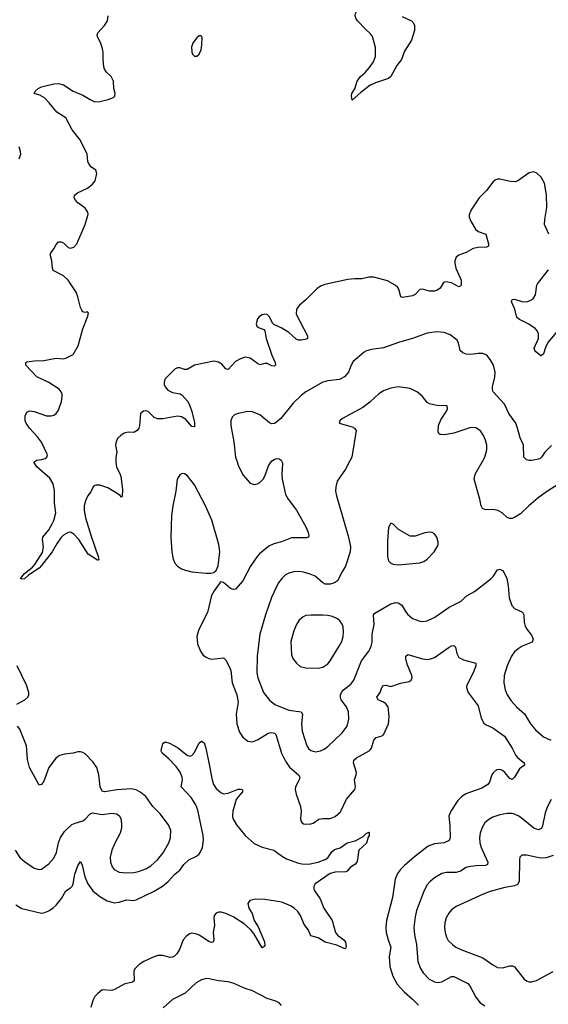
# Model space of a CAD drawing. Header units: inches. Extents: x 1649826 to 1814874, y 507393 to 641959.
# Tile 36 of 131: x 1687110 to 1691469, y 605517 to 613638. Entities that reach past the tile are written whole.
import ezdxf

# ---------------------------------------------------------------- set-up
doc = ezdxf.new("R2010")
doc.units = ezdxf.units.IN
doc.header["$MEASUREMENT"] = 0
for name, color, linetype in [('B6680', 7, 'Continuous'), ('B6681', 7, 'Continuous'), ('B6690', 7, 'Continuous'), ('B6691', 7, 'Continuous')]:
    doc.layers.add(name, color=color, linetype=linetype)

msp = doc.modelspace()

# ---------------------------------------------------------------- linework, layer by layer
at = {"layer": 'B6680', "color": 6}
for points, elevation in [([(1687903, 610000), (1687903, 609990), (1687908.9, 609948.9), (1687936.3, 609896.3), (1687944.3, 609870), (1687957.2, 609762.8), (1687954.9, 609705.1), (1687950, 609701.2), (1687936.2, 609716.2), (1687837.4, 609777.4), (1687770, 609799), (1687739.9, 609800.1), (1687730, 609797.5), (1687715.4, 609784.6), (1687695.1, 609744.9), (1687670, 609708.7), (1687651.7, 609670), (1687642.7, 609630), (1687642, 609590), (1687651.8, 609530), (1687698.4, 609378.4), (1687758, 609210), (1687763, 609190), (1687758.3, 609181.7), (1687750, 609179.6), (1687673.3, 609230), (1687598.3, 609350), (1687556.2, 609396.2), (1687530, 609410.5), (1687510, 609408.7), (1687471.9, 609388.1), (1687450, 609364.3), (1687418, 609322), (1687378.8, 609250), (1687290, 609135.3), (1687270, 609115.5), (1687183.5, 609056.5), (1687150, 609028), (1687124.4, 609024.4), (1687117.2, 609030), (1687148.7, 609070), (1687216, 609124), (1687234.8, 609145.2), (1687297.2, 609242.8), (1687307.3, 609290), (1687297.7, 609350), (1687301.1, 609370), (1687349.4, 609430.6), (1687378.8, 609481.2), (1687391.1, 609508.9), (1687406.7, 609570), (1687396.5, 609650), (1687395.9, 609755.9), (1687385, 609810), (1687357.3, 609857.3), (1687252, 609950), (1687225.1, 609990), (1687242.4, 610000)], 500), ([(1689269.5, 610000), (1689275.1, 609990), (1689276.4, 609976.4), (1689270.7, 609890), (1689273.3, 609850), (1689302.7, 609722.7), (1689323.4, 609683.4), (1689392, 609592), (1689471.7, 609450), (1689489.6, 609410), (1689495.2, 609384.8), (1689492.1, 609370), (1689475.1, 609364.9), (1689350, 609364.5), (1689267.9, 609332.1), (1689204.4, 609315.6), (1689164.5, 609295.5), (1689088.3, 609231.7), (1689069, 609210), (1689013.2, 609130), (1688950, 609011.4), (1688890, 608940.8), (1688870, 608937.4), (1688847.9, 608947.9), (1688790, 608997.2), (1688770, 609002), (1688763.1, 608996.9), (1688712.9, 608927.1), (1688692, 608888), (1688658.2, 608750), (1688586.7, 608610), (1688571.5, 608550), (1688574.7, 608490), (1688599.3, 608430), (1688621, 608401), (1688642.4, 608382.4), (1688668.7, 608368.7), (1688690, 608364.3), (1688790, 608375.8), (1688810, 608355.2), (1688839.1, 608299.1), (1688850, 608270), (1688860.5, 608170), (1688900.7, 608070), (1688911, 608010), (1688895.9, 607910), (1688899.1, 607830), (1688922.6, 607762.6), (1688950, 607719.7), (1688990, 607689), (1689030, 607683.4), (1689070, 607697.5), (1689150, 607747.9), (1689170, 607756.1), (1689190, 607759.2), (1689210, 607755), (1689222.8, 607742.8), (1689269.8, 607590), (1689301.8, 607521.8), (1689334.2, 607474.2), (1689407.9, 607410), (1689418.7, 607390), (1689415.2, 607370), (1689384.4, 607310), (1689381, 607290), (1689388.2, 607250), (1689424.6, 607150), (1689430.1, 607109.9), (1689424.5, 607050), (1689428.5, 607030), (1689437.3, 607017.3), (1689450, 607006.5), (1689470, 607002.1), (1689510, 607005.2), (1689530, 607012.4), (1689576.9, 607043.1), (1689610, 607049), (1689670, 607050.6), (1689710, 607065.9), (1689754, 607106), (1689804.8, 607210), (1689872.7, 607290), (1689879, 607310), (1689870.3, 607370), (1689885.2, 607410), (1689886.3, 607430), (1689862.1, 607510), (1689864.7, 607530), (1689885.7, 607550), (1689992.8, 607607.2), (1690000, 607617.1)], 600), ([(1688899.4, 610000), (1688910, 609964.8), (1688950, 609885.7), (1689010, 609816.1), (1689043.7, 609803.7), (1689070, 609809), (1689090, 609821.4), (1689116.2, 609850), (1689130, 609874.2), (1689162.5, 609957.5), (1689190, 609999.2), (1689191.2, 610000)], 600), ([(1689832.6, 610000), (1689797.6, 609930), (1689726.7, 609833.3), (1689715.4, 609784.6), (1689714.5, 609750), (1689721, 609710), (1689820.4, 609370), (1689836.2, 609290), (1689834.1, 609250), (1689797.2, 609130), (1689771, 609089), (1689730.4, 609009.6), (1689706, 608994), (1689670, 608982.4), (1689630, 608983.7), (1689610, 608994.8), (1689547.3, 609047.3), (1689505.6, 609065.6), (1689450, 609082), (1689410, 609086.4), (1689370, 609084.3), (1689330, 609074.1), (1689301.7, 609058.3), (1689271.5, 609028.5), (1689242.3, 608990), (1689186.8, 608873.2), (1689135.5, 608730), (1689088.7, 608570), (1689068.1, 608390), (1689065.6, 608250), (1689073.3, 608210), (1689121.3, 608090), (1689170, 608027.2), (1689214.4, 607990), (1689330, 607944.6), (1689430, 607929.7), (1689443.1, 607910), (1689434.5, 607830), (1689438.3, 607770), (1689476.1, 607650), (1689490, 607626.4), (1689510.1, 607610), (1689550, 607600.7), (1689590, 607606.9), (1689619.4, 607620.6), (1689650, 607643.2), (1689770, 607756.5), (1689810, 607811.8), (1689825.1, 607870), (1689819.8, 607930), (1689803.9, 607970), (1689761.6, 608030), (1689755.3, 608050), (1689756.1, 608070), (1689764.6, 608090), (1689780.5, 608110), (1689841.3, 608158.7), (1689865.5, 608190), (1689926.9, 608350), (1689988.2, 608430), (1690000, 608452.5)], 700), ([(1687086.8, 607993.2), (1687152.7, 608027.3), (1687177.1, 608050), (1687184.8, 608070), (1687184.2, 608090), (1687165.9, 608150), (1687090, 608309.8)], 600), ([(1687071.4, 606790), (1687110, 606729.2), (1687150, 606694.9), (1687230, 606640.9), (1687269.5, 606629.5), (1687290, 606633), (1687350, 606676.3), (1687390, 606723.1), (1687413.4, 606770), (1687428.5, 606850), (1687445.5, 606894.5), (1687478.6, 606941.4), (1687540.4, 606999.6), (1687567.2, 607012.8), (1687630, 607030.4), (1687650, 607045.5), (1687690, 607088.6), (1687710, 607096.1), (1687790, 607083.3), (1687870, 607092.7), (1687908.3, 607088.3), (1687930, 607073.8), (1687942.9, 607050), (1687950.1, 607010), (1687947.9, 606970), (1687937, 606930), (1687893.3, 606846.7), (1687870.6, 606790), (1687857.1, 606730), (1687859.1, 606690), (1687872.2, 606652.2), (1687890, 606629.1), (1687930, 606608.6), (1687990, 606600.6), (1688050, 606603.2), (1688090, 606611.7), (1688150, 606634.4), (1688190, 606658.7), (1688245.1, 606710), (1688291.9, 606768.1), (1688339.3, 606850), (1688354, 606890), (1688355.6, 606950), (1688337.1, 606997.1), (1688267.2, 607087.2), (1688208.8, 607150), (1688150, 607231), (1688110, 607263.2), (1688070, 607286), (1688030, 607295), (1687914.4, 607285.6), (1687810, 607269), (1687790, 607275), (1687773.5, 607310), (1687761.3, 607410), (1687746, 607470), (1687714.5, 607514.5), (1687650, 607582), (1687630, 607595), (1687610, 607600.6), (1687590, 607599.1), (1687550, 607589.9), (1687478.1, 607581.9), (1687442, 607570), (1687410, 607550.7), (1687348.9, 607470), (1687310, 607357.6), (1687290, 607329.8), (1687270, 607324.7), (1687190.2, 607470.2), (1687175.3, 607535.3), (1687165.7, 607650), (1687110, 607787.2), (1687092.1, 607812.1)], 600), ([(1687077.8, 606337.8), (1687128.5, 606308.5), (1687290, 606269.6), (1687310, 606271.9), (1687350, 606288.4), (1687386.9, 606313.1), (1687410, 606335.9), (1687455.5, 606390), (1687490, 606452.3), (1687530, 606477.9), (1687544.6, 606495.4), (1687551.2, 606510), (1687565.8, 606590), (1687590, 606660.9), (1687610, 606694.7), (1687624.9, 606664.9), (1687647.8, 606567.8), (1687672, 606512), (1687714.1, 606454.1), (1687770, 606405.6), (1687830, 606371.7), (1687890, 606355.1), (1687930, 606358.8), (1687990, 606378.7), (1688050, 606374.6), (1688070, 606378.2), (1688219.9, 606450), (1688286.9, 606493.1), (1688332.9, 606530), (1688389.9, 606590), (1688430, 606624.1), (1688464.3, 606670), (1688503.4, 606710), (1688562.4, 606737.6), (1688585.6, 606754.4), (1688598.4, 606770), (1688616.6, 606810), (1688626.5, 606873.5), (1688623.3, 606910), (1688579.7, 607119.7), (1688563.1, 607163.1), (1688524.4, 607224.4), (1688440.9, 607310), (1688452.6, 607370), (1688450.5, 607390.5), (1688433.4, 607433.4), (1688398.7, 607478.7), (1688340.8, 607540.8), (1688284.7, 607590), (1688279.8, 607599.8), (1688275.4, 607610), (1688291, 607669), (1688310, 607682), (1688344.6, 607670), (1688410, 607634.7), (1688490, 607571.8), (1688510, 607564.3), (1688530, 607569.3), (1688550, 607594.2), (1688590, 607674), (1688610, 607686.7), (1688630, 607672.8), (1688643.8, 607630), (1688670.4, 607510), (1688695.6, 607370), (1688708.6, 607330), (1688730, 607296.8), (1688770, 607262.5), (1688794.3, 607254.3), (1688830, 607258.8), (1688910, 607292), (1688932.8, 607292.8), (1688945.8, 607285.8), (1688945.9, 607270), (1688910.1, 607229.9), (1688894.4, 607205.6), (1688866, 607110), (1688863.8, 607070), (1688868, 607050), (1688897.3, 606997.3), (1688968.8, 606908.8), (1689044.1, 606844.1), (1689110, 606814.2), (1689204.2, 606790), (1689276.7, 606736.7), (1689310, 606718.4), (1689410, 606680.4), (1689435, 606674.9), (1689490, 606674.3), (1689570, 606689.2), (1689628, 606712), (1689650, 606726.6), (1689684.5, 606775.5), (1689706.5, 606793.5), (1689751.2, 606808.8), (1689810, 606849.1), (1689874.9, 606865.1), (1689940.2, 606899.8), (1689970, 606928.8), (1689986.1, 606933.9), (1689990, 606940.7), (1689992.7, 606932.7), (1689990.1, 606910), (1689982.8, 606897.2), (1689970, 606847.5), (1689909.1, 606790.9), (1689902.6, 606777.4), (1689896.1, 606710), (1689890.6, 606690), (1689873.8, 606670), (1689835, 606645), (1689810, 606616.4), (1689798, 606610), (1689710, 606608.5), (1689670, 606595.4), (1689545.5, 606510), (1689534.1, 606490), (1689533.9, 606470), (1689542.7, 606450), (1689586.4, 606386.4), (1689617.2, 606310), (1689687.5, 606210), (1689713.9, 606110), (1689730, 606088.2), (1689783.1, 606050), (1689796.1, 606030), (1689800.9, 605990), (1689797.8, 605982.2), (1689790, 605976.3), (1689723.9, 606003.9), (1689630, 606029), (1689570, 606065.3), (1689510, 606080.9), (1689490, 606128.3), (1689455.3, 606175.3), (1689424.6, 606250), (1689403.2, 606283.2), (1689373.1, 606310), (1689341.8, 606330), (1689270, 606361), (1689130, 606380.9), (1689056.5, 606383.5), (1689007.7, 606372.3), (1688991.6, 606350), (1689000.4, 606310), (1689025.4, 606265.4), (1689044.2, 606210), (1689076.3, 606156.3), (1689127.5, 606032.5), (1689130, 606002.7), (1689126.1, 605993.9), (1689110, 605984.2), (1689041.3, 606101.3), (1689013.8, 606133.8), (1688960.4, 606180.5), (1688870, 606239.7), (1688810, 606266.4), (1688770, 606276.8), (1688750, 606276.6), (1688730.3, 606270), (1688714.5, 606250), (1688710.6, 606230), (1688714.9, 606170), (1688704.8, 606110), (1688710.3, 606049.7), (1688705.5, 606030), (1688690, 606026.5), (1688670, 606034.3), (1688590, 606088), (1688570, 606096.8), (1688530, 606102.9), (1688510, 606097.6), (1688482.2, 606077.8), (1688456.9, 606050), (1688427, 605970), (1688405.3, 605934.7), (1688386.1, 605913.9), (1688370, 605905.6), (1688350, 605903.4), (1688290, 605919.2), (1688250, 605920.5), (1688210, 605906.3), (1688134.7, 605870), (1688093.7, 605846.3), (1688059.3, 605810), (1688051, 605790), (1688049.7, 605770.3), (1688054.9, 605730), (1688052.6, 605710), (1688040.9, 605699.1), (1687970, 605682.8), (1687897.5, 605642.5), (1687870, 605632.4), (1687790, 605635.7), (1687750, 605605), (1687730, 605582.3), (1687713.5, 605550), (1687695.5, 605490)], 500), ([(1689267.7, 605507.7), (1689248.2, 605530), (1689222.7, 605542.7), (1689150, 605566.3), (1689030, 605628), (1688970, 605648.5), (1688870, 605691.3), (1688830, 605702), (1688750, 605710.6), (1688671.3, 605728.7), (1688650, 605729.1), (1688610, 605718.5), (1688565, 605695), (1688473.1, 605610), (1688370, 605558.1), (1688291.8, 605488.2)], 600)]:
    msp.add_lwpolyline(points, dxfattribs=dict(at, elevation=elevation))
for points, elevation in [([(1688450, 609895.2), (1688430, 609883.1), (1688409.6, 609850), (1688398.6, 609750), (1688373.1, 609630), (1688362.5, 609550), (1688356, 609370), (1688365.5, 609245.5), (1688375.3, 609190), (1688390, 609156.3), (1688411.1, 609131.1), (1688444.5, 609110), (1688477.3, 609097.3), (1688530, 609085), (1688646.4, 609073.6), (1688686.9, 609073.1), (1688710, 609078.8), (1688730, 609096), (1688746.2, 609133.8), (1688759, 609250), (1688751.2, 609310), (1688695.2, 609510), (1688641.4, 609630), (1688550, 609802.4), (1688490, 609878.5), (1688470, 609892.7)], 600), ([(1689512.2, 608727.8), (1689470, 608723.5), (1689445.9, 608714.1), (1689414.3, 608685.7), (1689392, 608650), (1689370, 608598.4), (1689346.7, 608510), (1689350, 608399.3), (1689362.8, 608370), (1689390.9, 608330.9), (1689423.6, 608303.6), (1689470, 608293), (1689570, 608289.6), (1689610, 608297.7), (1689650, 608325), (1689670, 608350.1), (1689743.5, 608470), (1689764.7, 608510), (1689776.9, 608550), (1689780.7, 608590), (1689776.6, 608630), (1689770, 608652.2), (1689750, 608680.4), (1689730, 608696.7), (1689690, 608716.9), (1689650, 608725.5), (1689610, 608727.8)], 800)]:
    msp.add_lwpolyline(points, close=True, dxfattribs=dict(at, elevation=elevation))
at = {"layer": 'B6681', "color": 6}
for points, elevation in [([(1690000, 613524.8), (1689959.9, 613559.9), (1689896.3, 613630), (1689882.3, 613650), (1689876.5, 613670), (1689879, 613690), (1689888.5, 613710), (1689913.4, 613746.6), (1689942.9, 613810), (1689967.1, 613910), (1689990, 613944.6), (1690000, 613952.4)], 400), ([(1687242.4, 610000), (1687250, 610004.4), (1687290, 610010.2), (1687319.8, 610020.2), (1687333, 610030), (1687339.2, 610050), (1687290, 610152.6), (1687257.5, 610197.5), (1687191.1, 610270), (1687163.9, 610310), (1687155.6, 610330), (1687156.2, 610370), (1687170, 610401.7), (1687190, 610412.3), (1687230, 610407.1), (1687330, 610370.2), (1687370, 610370.2), (1687390, 610376.2), (1687411.1, 610388.9), (1687430, 610418.4), (1687455, 610490), (1687460.7, 610530), (1687458.9, 610550), (1687450.7, 610570), (1687436, 610590), (1687350, 610646.8), (1687250, 610691.4), (1687159.8, 610790), (1687159.6, 610810), (1687170, 610815.8), (1687230, 610823.8), (1687310, 610826.3), (1687410, 610845.9), (1687470, 610840.9), (1687490, 610845.3), (1687550, 610877), (1687591.1, 610948.9), (1687631.3, 611088.7), (1687672.1, 611192.1), (1687678, 611218), (1687670, 611228.7), (1687650, 611223.7), (1687630, 611229.6), (1687621.5, 611241.5), (1687610, 611264.5), (1687590, 611352), (1687576.8, 611390), (1687509.9, 611490), (1687470, 611525), (1687386.4, 611570), (1687379.9, 611590), (1687376, 611650), (1687363.7, 611690), (1687364.8, 611710), (1687391.8, 611748.2), (1687410, 611784.9), (1687430, 611804.9), (1687450, 611806.7), (1687470, 611798), (1687510, 611760.2), (1687530, 611754.9), (1687556.9, 611763.1), (1687582.3, 611790), (1687650.7, 611950), (1687673.4, 612033.4), (1687672.4, 612050), (1687650, 612084), (1687590, 612128.8), (1687568.9, 612150), (1687558.7, 612170), (1687560.5, 612190), (1687587.3, 612210), (1687667.8, 612250), (1687710, 612282), (1687731.1, 612310), (1687746.6, 612370), (1687737, 612397), (1687702.1, 612422.1), (1687683.4, 612443.4), (1687672.7, 612470), (1687665.6, 612530), (1687628.6, 612610), (1687604.3, 612650), (1687541.9, 612730), (1687490, 612828.8), (1687415.3, 612875.3), (1687353, 612953), (1687313.7, 612993.7), (1687275.4, 613015.4), (1687229.2, 613030), (1687237.6, 613050), (1687262.4, 613070), (1687290, 613083.9), (1687390, 613108.6), (1687430, 613112.7), (1687470, 613100.7), (1687550, 613050.1), (1687630, 613014.7), (1687690, 612979.1), (1687730, 612962), (1687770, 612962.3), (1687839.1, 612980.9), (1687883.3, 612996.7), (1687893.4, 613006.6), (1687897.6, 613030), (1687886, 613070), (1687882.4, 613130), (1687862.9, 613170), (1687826.4, 613206.4), (1687809.6, 613230), (1687803.5, 613250), (1687797.4, 613310), (1687797.3, 613370), (1687791.1, 613408.9), (1687776.5, 613450), (1687753.8, 613490), (1687749.1, 613510), (1687755.3, 613530), (1687809.8, 613590), (1687834.6, 613630), (1687840.4, 613670)], 500), ([(1690000, 613097.2), (1689921.7, 613038.3), (1689850, 612975.3), (1689844.7, 613010), (1689848, 613030), (1689871.9, 613068.1), (1689891.6, 613130), (1689918.7, 613170), (1689957.9, 613202.1), (1689995.1, 613244.9), (1690000, 613251.8)], 400), ([(1687105.9, 612490), (1687119.1, 612530), (1687117.7, 612550), (1687104.8, 612590)], 600), ([(1690000, 611515.3), (1689990, 611515.2), (1689930, 611499.9), (1689870, 611501.5), (1689815.4, 611495.4), (1689625.2, 611454.8), (1689590, 611440.4), (1689560.9, 611419.1), (1689470, 611327.5), (1689416, 611284), (1689392.2, 611250), (1689389.4, 611210), (1689482.3, 611030), (1689482.4, 611010), (1689475.4, 611004.6), (1689430, 610994.8), (1689410, 610995.4), (1689390, 611003.6), (1689330, 611059.1), (1689270, 611095.1), (1689205.6, 611125.6), (1689195, 611135), (1689170, 611188), (1689150, 611206), (1689130, 611209.8), (1689110, 611204.4), (1689087, 611190), (1689071.8, 611170), (1689059.6, 611130), (1689064.2, 611110), (1689078.5, 611098.5), (1689122, 611082), (1689131.3, 611071.3), (1689141.7, 611010), (1689190.1, 610870), (1689215.5, 610810), (1689219.8, 610790), (1689210, 610781.3), (1689190, 610784.5), (1689150, 610802.3), (1689130, 610802.8), (1689090, 610792.7), (1689070, 610801.6), (1689010, 610846.6), (1688970, 610853.9), (1688930, 610842.2), (1688890, 610820.2), (1688830, 610752.8), (1688810, 610759.8), (1688776.5, 610796.5), (1688750, 610814.5), (1688710, 610821.4), (1688550, 610788.7), (1688490, 610753.3), (1688470, 610752.1), (1688430, 610767.1), (1688410, 610767.1), (1688390, 610755.6), (1688310, 610676.9), (1688300.7, 610650), (1688301.5, 610630), (1688308.4, 610610), (1688330, 610583.5), (1688370, 610563.9), (1688433.4, 610553.4), (1688450, 610540.9), (1688492.1, 610492.1), (1688510, 610462.4), (1688530, 610407), (1688550, 610314.8), (1688550, 610279), (1688530, 610282), (1688479.9, 610339.9), (1688443.2, 610363.2), (1688410, 610367.5), (1688290, 610346.8), (1688246.4, 610346.4), (1688217.4, 610357.4), (1688170, 610405.6), (1688150, 610413.6), (1688130, 610410.8), (1688106.3, 610390), (1688098.2, 610290), (1688091.9, 610270), (1688077.8, 610250), (1688050, 610234), (1688004.4, 610235.6), (1687972.3, 610227.7), (1687943.1, 610210), (1687916.9, 610183.1), (1687904.1, 610155.9), (1687900.9, 610130), (1687911, 610070), (1687903, 610030), (1687903, 610000)], 500), ([(1690000, 610915.4), (1689970, 610906.7), (1689950, 610894.8), (1689860.6, 610819.4), (1689841.9, 610790), (1689822.4, 610730), (1689787.3, 610692.7), (1689746.7, 610670), (1689650, 610658.9), (1689610, 610649.6), (1689469.1, 610570), (1689430, 610539.7), (1689364.6, 610475.5), (1689263.5, 610350), (1689230, 610320.5), (1689210, 610309), (1689190, 610306.1), (1689170, 610314.2), (1689090, 610377.9), (1689030, 610404.6), (1688990, 610405.7), (1688910.1, 610389.9), (1688881.8, 610378.2), (1688861.2, 610358.8), (1688850.8, 610329.2), (1688850.1, 610289.9), (1688875.3, 610155.3), (1688890.3, 610030), (1688899.4, 610000)], 600), ([(1690000, 610486.9), (1689996.5, 610483.5), (1689939.5, 610440.5), (1689770.3, 610350), (1689748.8, 610330), (1689743, 610310), (1689850, 610279.2), (1689870.2, 610270), (1689885.4, 610250), (1689847.6, 610030), (1689832.6, 610000)], 700), ([(1689191.2, 610000), (1689210, 610013.6), (1689230, 610019.2), (1689250, 610016.6), (1689266.1, 610006.1), (1689269.5, 610000)], 600)]:
    msp.add_lwpolyline(points, dxfattribs=dict(at, elevation=elevation))
at = {"layer": 'B6681', "color": 6, "elevation": 500}
msp.add_lwpolyline([(1688590, 613505.2), (1688570, 613489.2), (1688540.5, 613450), (1688526.9, 613413.1), (1688528.4, 613370), (1688534.6, 613354.6), (1688550, 613337.3), (1688570, 613337.3), (1688590, 613354.8), (1688605.6, 613390), (1688612.4, 613430), (1688613.3, 613490), (1688610, 613502), (1688604, 613504)], close=True, dxfattribs=at)
at = {"layer": 'B6690', "color": 6}
for points, elevation in [([(1691552.7, 609807.3), (1691460.9, 609750), (1691384.4, 609695.6), (1691306.8, 609630), (1691238.1, 609561.9), (1691190, 609532.9), (1691170, 609525.1), (1691150, 609524.3), (1691130, 609533.8), (1691088.5, 609570), (1691052.5, 609590), (1691010, 609599.2), (1690950, 609596.6), (1690926.6, 609606.6), (1690915.9, 609630), (1690904.9, 609684.9), (1690857.7, 609850), (1690866.8, 609890), (1690929.2, 610000)], 700), ([(1690000, 608452.5), (1690009.2, 608470), (1690015.5, 608504.5), (1690015, 608570), (1690033.8, 608650), (1690028, 608730), (1690037.5, 608742.5), (1690170, 608819.3), (1690210, 608831.8), (1690229.8, 608829.8), (1690260.7, 608810), (1690290, 608758.2), (1690310, 608732.4), (1690350, 608699.7), (1690410, 608677), (1690434.9, 608674.9), (1690470, 608680.2), (1690534.3, 608710), (1690650, 608793.2), (1690750, 608842.8), (1690790, 608883.1), (1690859.2, 608920.8), (1690993.6, 609026.4), (1691013.6, 609046.4), (1691050, 609099.8), (1691070, 609107.2), (1691090, 609096.6), (1691101.4, 609081.4), (1691125.3, 609030), (1691138.7, 608970), (1691145.4, 608870), (1691167.1, 608807.1), (1691190, 608780.9), (1691250, 608755.1), (1691262.4, 608742.4), (1691267.8, 608727.8), (1691268.2, 608670), (1691276.8, 608636.8), (1691290.5, 608610.5), (1691330, 608560.9), (1691343.6, 608530), (1691334.5, 608505.5), (1691253.5, 608470), (1691220.6, 608450), (1691190, 608424.6), (1691165.1, 608390), (1691129.2, 608310), (1691105.7, 608230), (1691101.2, 608170), (1691112.6, 608110), (1691129.8, 608070), (1691161.7, 608021.7), (1691207, 607970), (1691272.3, 607912.3), (1691322.8, 607830), (1691362.3, 607782.3), (1691430, 607723.4), (1691490, 607696.2)], 700), ([(1690000, 607617.1), (1690010, 607630.9), (1690030, 607696.2), (1690050, 607716.9), (1690090.6, 607729.4), (1690110, 607740.5), (1690150.8, 607830), (1690156, 607890), (1690147.8, 607970), (1690130, 607996.2), (1690110.6, 608010.6), (1690066, 608030), (1690054.7, 608050), (1690081.4, 608090), (1690097.1, 608130), (1690110, 608148), (1690130, 608150.5), (1690170, 608138), (1690250, 608164.9), (1690320.3, 608179.7), (1690338.4, 608190), (1690346.2, 608210), (1690342, 608230), (1690304.2, 608324.2), (1690293.3, 608370), (1690294, 608390), (1690310, 608401.6), (1690430, 608365.7), (1690470, 608361.7), (1690490, 608364.4), (1690530, 608378.1), (1690650, 608463), (1690670, 608473.5), (1690690, 608476.8), (1690703.1, 608463.1), (1690713.4, 608410), (1690730, 608377.9), (1690770, 608358.2), (1690871.4, 608331.4), (1690871.7, 608310), (1690850.1, 608250.1), (1690796.3, 608150), (1690793.3, 608130), (1690806.6, 608090), (1690890, 607979.6), (1690916.1, 607876.1), (1690936.4, 607836.4), (1690950, 607824.7), (1691010, 607798.8), (1691108.6, 607730), (1691170.5, 607630), (1691200.4, 607570), (1691217.2, 607550), (1691270.2, 607510), (1691271.8, 607490), (1691230, 607458.7), (1691190, 607390.6), (1691170, 607371.5), (1691150, 607380.9), (1691110.4, 607430), (1691090, 607447), (1691070, 607454.5), (1691040.2, 607450), (1691015.8, 607430), (1691002.3, 607410), (1690984.6, 607350), (1690968.8, 607330), (1690920.6, 607299.4), (1690787.2, 607252.8), (1690751.8, 607228.2), (1690722, 607198), (1690664.8, 607110), (1690649.2, 607070), (1690657.7, 606990), (1690658.4, 606890), (1690651, 606869), (1690610.9, 606849.1), (1690530, 606840.7), (1690478.2, 606821.8), (1690365.3, 606734.7), (1690279.5, 606660.5), (1690249.3, 606630), (1690224.7, 606595.3), (1690206.3, 606550), (1690182.8, 606397.2), (1690135.3, 606210), (1690128.9, 606150), (1690131.4, 606110), (1690147, 606050), (1690168.9, 605990), (1690155.5, 605910), (1690162.5, 605830), (1690187, 605750), (1690223.2, 605683.2), (1690279.4, 605619.4), (1690350, 605560.2), (1690397.2, 605510)], 600), ([(1691493.1, 607206.9), (1691462.9, 607150), (1691442, 607098), (1691421.6, 606990), (1691411.6, 606968.4), (1691399, 606961), (1691390, 606957.7), (1691370, 606961.1), (1691350, 606970.2), (1691230, 607065.1), (1691190, 607086.1), (1691170, 607090.4), (1691130, 607090.4), (1691070, 607079.1), (1691010, 607059.8), (1690977.4, 607042.6), (1690946.2, 607013.8), (1690924, 606976), (1690906.7, 606930), (1690901.2, 606890), (1690904.5, 606850), (1690914.8, 606810), (1690969.8, 606690), (1690966.7, 606670), (1690950, 606663), (1690870, 606660.9), (1690810, 606651.8), (1690790, 606644.6), (1690743.5, 606616.5), (1690710, 606604.8), (1690630, 606603.2), (1690590, 606595.2), (1690530, 606560.2), (1690492, 606528), (1690470, 606502.4), (1690444.2, 606455.8), (1690381.8, 606290), (1690370, 606237.7), (1690359.1, 606150), (1690364.4, 606090), (1690382.2, 606010), (1690393.4, 605870), (1690414, 605813.9), (1690436.5, 605776.5), (1690485.6, 605725.6), (1690530, 605702.5), (1690558.4, 605698.4), (1690590, 605702.1), (1690670, 605746.3), (1690690, 605746.8), (1690805.1, 605690), (1690822.2, 605670), (1690870, 605575.8), (1690907, 605530), (1690945.4, 605505.4)], 700), ([(1691510, 606744.2), (1691450, 606726.4), (1691403.6, 606723.6), (1691290, 606748.6), (1691250, 606746.8), (1691235, 606730), (1691230.6, 606710), (1691229.7, 606530.3), (1691215.2, 606504.8), (1691190, 606493.9), (1691110, 606479.8), (1690990, 606447.7), (1690932.8, 606427.2), (1690710, 606324.2), (1690670, 606295.4), (1690647.5, 606270), (1690626.5, 606230), (1690614.4, 606190), (1690612.3, 606150), (1690617.5, 606110), (1690628.6, 606070), (1690643.9, 606043.9), (1690678, 606010), (1690706.4, 605990), (1690748.5, 605968.5), (1690930, 605900.7), (1691010, 605843), (1691050, 605821.5), (1691090, 605818.4), (1691150, 605835), (1691174.7, 605834.7), (1691190, 605826.3), (1691270, 605725), (1691290, 605710.1), (1691310, 605703.1), (1691330, 605702.2), (1691370, 605713.8), (1691510, 605787.4)], 800)]:
    msp.add_lwpolyline(points, dxfattribs=dict(at, elevation=elevation))
at = {"layer": 'B6690', "color": 6, "elevation": 800}
msp.add_lwpolyline([(1690170, 609487), (1690151.2, 609448.8), (1690143.5, 609336.5), (1690143.1, 609210), (1690150, 609174.4), (1690170, 609155.4), (1690190, 609147.8), (1690230, 609143.3), (1690290, 609147.7), (1690410, 609157.6), (1690441, 609170), (1690470.7, 609190), (1690528, 609250), (1690552, 609290), (1690559.2, 609310), (1690559.8, 609330), (1690550, 609369.3), (1690530, 609397.4), (1690510, 609409.7), (1690490, 609412.1), (1690450, 609406.2), (1690370, 609378.3), (1690330, 609377.4), (1690232.6, 609432.6), (1690190, 609478)], close=True, dxfattribs=at)
at = {"layer": 'B6691', "color": 6}
for points, elevation in [([(1690263.4, 613663.4), (1690339.8, 613630), (1690354.7, 613614.7), (1690364.6, 613590), (1690364.6, 613550), (1690341.1, 613470), (1690282.4, 613377.6), (1690256.7, 613310), (1690220.4, 613259.6), (1690169.1, 613170), (1690150, 613152.8), (1690042.9, 613117.1), (1690001.6, 613098.4), (1690000, 613097.2)], 400), ([(1690000, 613251.8), (1690028.3, 613291.7), (1690044.9, 613335.1), (1690043.4, 613410), (1690019.7, 613499.7), (1690002.6, 613522.6), (1690000, 613524.8)], 400), ([(1691471.7, 611870), (1691438, 611950), (1691438.8, 611990), (1691456.8, 612090), (1691453.4, 612193.4), (1691436.2, 612290), (1691410, 612339.3), (1691373.6, 612373.6), (1691350, 612382.7), (1691310, 612374), (1691226.5, 612313.5), (1691198, 612302), (1691155.6, 612304.4), (1691070, 612323.1), (1691050, 612322.7), (1691030, 612314.8), (1691010, 612296.9), (1690958.6, 612230), (1690898.8, 612170), (1690832.4, 612070), (1690815.6, 612030), (1690815.6, 612010), (1690831.2, 611970), (1690868.4, 611910), (1690890, 611890.2), (1690952.6, 611870), (1690975.1, 611790), (1690974.3, 611770), (1690958.1, 611761.9), (1690890, 611759.9), (1690850, 611751.3), (1690790, 611718.9), (1690730, 611696.5), (1690710, 611679.7), (1690698.2, 611650), (1690697.7, 611630), (1690706.7, 611590), (1690749.1, 611490), (1690750.6, 611450), (1690740.9, 611439.1), (1690730, 611434.8), (1690670, 611468.9), (1690622.5, 611477.5), (1690604.6, 611470), (1690576.1, 611423.9), (1690550, 611404.5), (1690530, 611399.5), (1690490, 611399.3), (1690430, 611415), (1690410, 611413.4), (1690370, 611372.3), (1690350, 611360.5), (1690267, 611347), (1690251.9, 611351.9), (1690235, 611415), (1690227.1, 611430), (1690206.4, 611450), (1690143.1, 611483.1), (1690030, 611515.7), (1690000, 611515.3)], 500), ([(1691550, 611077.4), (1691463.6, 610976.4), (1691444.2, 610935.8), (1691430, 610882.8), (1691410, 610864.8), (1691406, 610866), (1691362.5, 610902.5), (1691356.3, 610910), (1691352.1, 610930), (1691387.3, 611010), (1691387.5, 611047.5), (1691378.3, 611070), (1691359.8, 611090), (1691306.8, 611126.8), (1691230, 611164.9), (1691210, 611182.4), (1691191.4, 611251.4), (1691164.4, 611310), (1691170, 611331.3), (1691190, 611332.9), (1691250, 611314.5), (1691290, 611310.6), (1691319.1, 611320.9), (1691342.7, 611337.3), (1691362.1, 611370), (1691374.2, 611450), (1691379.3, 611460.7), (1691470, 611576.1)], 500), ([(1691494.3, 610125.7), (1691439.1, 610070), (1691411.2, 610028.8), (1691400.2, 610019.8), (1691387.4, 610012.6), (1691330, 610002.7), (1691310, 610002.1), (1691290, 610008.2), (1691267.7, 610030), (1691263.5, 610130), (1691235.7, 610190), (1691215.8, 610270), (1691199.5, 610310), (1691143.8, 610390), (1691107.6, 610467.6), (1691015.2, 610570), (1691008.2, 610590), (1691008.6, 610610), (1691028.5, 610690), (1691030.6, 610730), (1691015.5, 610790), (1690990, 610834.3), (1690960.5, 610870), (1690930, 610884.4), (1690890, 610884), (1690830, 610875.6), (1690790, 610880.3), (1690764.2, 610890), (1690742.2, 610910), (1690729, 610970), (1690715.9, 610995.9), (1690660, 611040), (1690610, 611057.1), (1690550, 611062.6), (1690470, 611052.9), (1690350, 611009.3), (1690240.5, 610979.5), (1690110, 610930.6), (1690010, 610918.3), (1690000, 610915.4)], 600), ([(1690929.2, 610000), (1690946.2, 610030), (1690961.6, 610090), (1690960.8, 610130), (1690951.7, 610170), (1690935.2, 610210), (1690910, 610246.1), (1690870, 610271.3), (1690830, 610274.3), (1690690, 610227.5), (1690610, 610215), (1690576.9, 610216.9), (1690564.8, 610224.8), (1690559.3, 610239.3), (1690563.3, 610290), (1690581.3, 610338.7), (1690630.5, 610410), (1690637.7, 610430), (1690633.4, 610453.4), (1690550, 610456.1), (1690490, 610469.4), (1690470, 610481.6), (1690430, 610531.6), (1690390, 610565.9), (1690330, 610596.9), (1690230, 610609.4), (1690170, 610599.2), (1690110, 610577.9), (1690070, 610553.7), (1690000, 610486.9)], 700)]:
    msp.add_lwpolyline(points, dxfattribs=dict(at, elevation=elevation))

doc.saveas('drawing.dxf')
